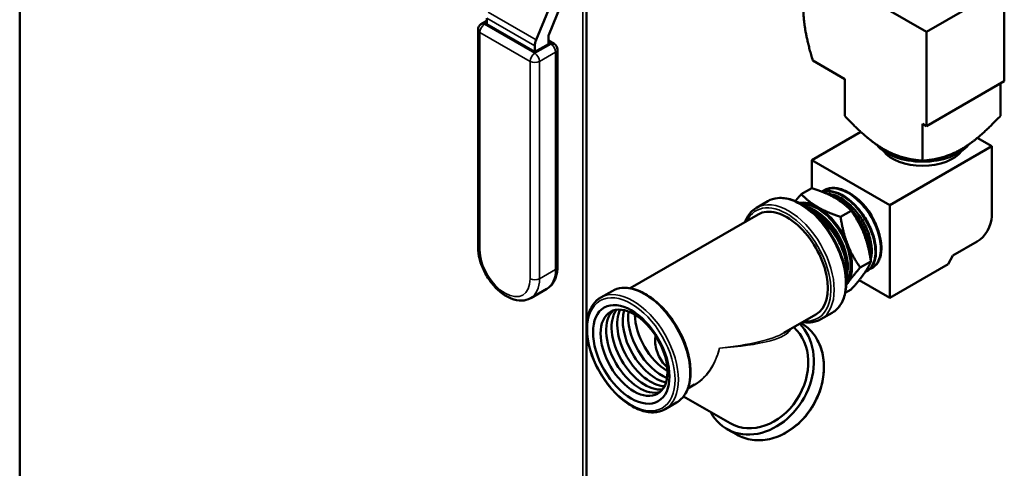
# Model space of a CAD drawing. Header units: inches. Extents: x 0 to 136, y 2 to 86.
# Tile 115 of 160: x 117.63 to 126.58, y 40.45 to 44.53. Entities that reach past the tile are written whole.
import ezdxf

# ---------------------------------------------------------------- set-up
doc = ezdxf.new("R2010")
doc.units = ezdxf.units.IN
doc.header["$LTSCALE"] = 4
doc.header["$MEASUREMENT"] = 0
doc.layers.add('Visible (ANSI)', color=7, linetype='Continuous', lineweight=50)
doc.layers.add('Visible Narrow (ANSI)', color=7, linetype='Continuous', lineweight=35)

msp = doc.modelspace()

# ---------------------------------------------------------------- linework, layer by layer
at = {"layer": 'Visible (ANSI)'}
for p, q in [((117.6337, 29.576), (117.6337, 68.9718)), ((122.7809, 45.2786), (122.7809, 32.8901)), ((122.3244, 44.3437), (122.5811, 44.9676)), ((122.6741, 44.962), (122.4387, 44.3899)), ((125.8699, 44.4161), (125.1274, 44.8448)), ((125.8699, 44.4161), (126.577, 44.8243)), ((126.577, 44.8243), (126.577, 43.967)), ((121.8778, 44.4845), (121.8778, 44.5405)), ((121.8266, 44.4875), (121.8778, 44.5171)), ((122.3126, 44.2335), (121.8778, 44.4845)), ((121.7966, 42.4611), (121.7966, 44.4356)), ((122.4376, 44.3849), (122.4376, 44.3056)), ((125.8699, 43.5588), (125.8699, 44.4161)), ((122.4376, 44.3056), (122.3126, 44.2335)), ((122.3126, 44.2335), (122.3126, 44.2894)), ((122.4888, 44.3086), (122.4376, 44.3382)), ((122.5188, 42.2821), (122.5188, 44.2566)), ((125.1274, 43.9874), (124.8372, 44.155)), ((125.1274, 43.9874), (125.1274, 43.6523)), ((126.577, 43.967), (125.8699, 43.5588)), ((126.5416, 43.9466), (126.5416, 43.6523)), ((125.8345, 43.5792), (125.8345, 43.2441)), ((125.8699, 43.5588), (125.8345, 43.5792)), ((125.2743, 43.5072), (124.829, 43.2501)), ((126.4624, 43.3767), (125.5361, 42.8419)), ((126.4624, 43.3767), (126.3317, 43.4522)), ((126.4624, 42.7398), (126.4624, 43.3767)), ((124.829, 43.2501), (124.829, 42.9971)), ((125.5361, 42.8419), (124.829, 43.2501)), ((124.7331, 42.9417), (124.8294, 42.9973)), ((124.9458, 42.9802), (124.9401, 42.9772)), ((124.9863, 42.9447), (124.9603, 42.9483)), ((124.4292, 42.8783), (124.3256, 42.8185)), ((125.5361, 42.8419), (125.5361, 42.0009)), ((124.3402, 42.7577), (123.1784, 42.0869)), ((124.829, 42.7879), (124.829, 42.7879)), ((125.0903, 42.7355), (125.1866, 42.7911)), ((126.1107, 42.3836), (126.3299, 42.5102)), ((125.2689, 42.2751), (125.3652, 42.3307)), ((125.5361, 42.0009), (126.0665, 42.3071)), ((126.0665, 42.3071), (126.1107, 42.3836)), ((125.1491, 42.2502), (125.1491, 42.2502)), ((125.1494, 42.2608), (125.1494, 42.2608)), ((125.3357, 42.2458), (125.3302, 42.2423)), ((125.3851, 42.2769), (125.3796, 42.2734)), ((125.5361, 42.0009), (125.2589, 42.1609)), ((122.2758, 41.9982), (122.422, 42.0826)), ((123.015, 42.0618), (122.9114, 42.002)), ((125.1323, 42.0453), (125.1866, 42.0766)), ((125.0142, 41.8651), (124.9106, 41.8053)), ((124.8652, 41.8483), (124.5747, 41.6806)), ((123.7636, 41.2123), (123.7034, 41.1775)), ((124.0877, 40.8602), (123.6635, 41.1045)), ((123.6, 41.0486), (123.4964, 40.9888)), ((124.1462, 40.7573), (124.0578, 40.8082))]:
    msp.add_line(p, q, dxfattribs=at)
for centre, start, end in [((121.8566, 44.4356), 120, 180), ((122.4588, 44.2566), 0, 60)]:
    msp.add_arc(centre, 0.06, start, end, dxfattribs=at)
for centre, major_axis, ratio, start_param, end_param in [((122.4447, 44.389), (0.005, 0.00866), 0.57735, 1.79893, 2.356194), ((122.3904, 44.3343), (0.055, 0.0953), 0.57735, 1.79893, 2.356194), ((125.8345, 43.5021), (-0.4589, 0), 0.57735, 0.436144, 2.705449), ((125.8345, 43.4224), (-0.387, 0), 0.57735, 0.401205, 2.740388), ((125.0609, 42.5675), (0.21, -0.3637), 0.57735, 0.734323, 2.700773), ((125.1826, 42.6378), (0.1881, -0.3258), 0.57735, 1.324206, 2.317032), ((124.6027, 42.303), (0.2625, -0.4547), 0.57735, 0, 3.141593), ((124.8841, 42.4654), (-0.2188, 0.3789), 0.57735, 5.497787, 6.087167), ((124.8841, 42.4654), (-0.21, 0.3637), 0.57735, 3.406481, 6.018297), ((124.8588, 42.4508), (-0.21, 0.3637), 0.57735, 3.604528, 5.82025), ((124.8841, 42.4654), (-0.2188, 0.3789), 0.57735, 4.45059, 5.497787), ((126.3299, 42.6633), (0.0937, 0.1624), 0.57735, 3.926991, 5.497787), ((125.0623, 42.5683), (-0.2094, 0.3627), 0.57735, 3.864657, 4.446824), ((124.8841, 42.4654), (0.2188, -0.3789), 0.57735, 0.261799, 1.308997), ((125.1826, 42.6378), (0.1881, -0.3258), 0.57735, 0.970199, 0.971569), ((124.8574, 42.45), (0.2094, -0.3627), 0.57735, 0.483248, 0.961201), ((124.8841, 42.4654), (0.2188, -0.3789), 0.57735, 0.196018, 0.261799), ((123.2638, 41.53), (0.2148, -0.372), 0.57735, 3.258748, 6.16603), ((123.314, 41.559), (0.2148, -0.372), 0.57735, 3.377551, 6.047227), ((123.3643, 41.588), (0.2148, -0.372), 0.57735, 3.499871, 5.924907), ((123.4145, 41.6169), (-0.2148, 0.372), 0.57735, 0.486517, 2.655076), ((123.4647, 41.6459), (-0.2148, 0.372), 0.57735, 0.624186, 2.517406), ((123.5187, 41.6772), (-0.21, 0.3637), 0.57735, 0.790478, 2.351115), ((124.3498, 41.3151), (-0.292, -0.5069), 0.795479, 5.826311, 9.21785), ((124.3498, 41.3151), (-0.262, -0.4549), 0.795479, 0, 2.98661), ((123.6199, 41.7355), (-1.0216, -0.0244), 0.211008, 2.772708, 2.772767), ((124.2238, 41.3878), (0.1403, 0.2434), 0.795499, 6.04807, 6.048075)]:
    msp.add_ellipse(centre, major_axis=major_axis, ratio=ratio, start_param=start_param, end_param=end_param, dxfattribs=at)
for centre, major_axis in [((123.1885, 41.4865), (0.2455, -0.4252)), ((123.2136, 41.501), (0.2148, -0.372))]:
    msp.add_ellipse(centre, major_axis=major_axis, ratio=0.57735, dxfattribs=at)
for points, weights in [([(124.8372, 44.155), (124.7527, 44.443), (124.7527, 44.6121)], [3.15202541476, 3.80483125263, 3.80483125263]), ([(125.481, 43.3506), (125.3345, 43.4351), (125.1274, 43.6523)], [3.80483125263, 3.80483125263, 3.15202541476]), ([(126.5416, 43.6523), (126.3345, 43.4351), (126.1881, 43.3506)], [1.64540365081, 1.98617790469, 1.98617790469]), ([(125.8345, 43.2441), (125.6274, 43.266), (125.481, 43.3506)], [3.15202541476, 3.80483125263, 3.80483125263]), ([(126.1881, 43.3506), (126.0416, 43.266), (125.8345, 43.2441)], [1.98617790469, 1.98617790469, 1.64540365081]), ([(124.6776, 42.8779), (124.7021, 42.9072), (124.7331, 42.9417)], [1.46228999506, 1.43657764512, 1.39426173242]), ([(124.8841, 42.8226), (124.8012, 42.8705), (124.7331, 42.9417)], [1.50210825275, 1.50210825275, 1.39426173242]), ([(125.0356, 42.9101), (124.9527, 42.958), (124.8294, 42.9973)], [1.50210825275, 1.50210825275, 1.39426173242]), ([(125.1866, 42.7911), (125.1185, 42.8623), (125.0356, 42.9101)], [1.39426173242, 1.50210825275, 1.50210825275]), ([(125.0903, 42.7355), (124.967, 42.7748), (124.8841, 42.8226)], [1.39426173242, 1.50210825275, 1.50210825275]), ([(125.3035, 42.5768), (125.2621, 42.6837), (125.1866, 42.7911)], [1.50210825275, 1.50210825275, 1.39426173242]), ([(125.0903, 42.7355), (125.1105, 42.5962), (125.152, 42.4894)], [1.39426173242, 1.50210825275, 1.50210825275]), ([(125.3652, 42.3307), (125.345, 42.47), (125.3035, 42.5768)], [1.39426173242, 1.50210825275, 1.50210825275]), ([(125.152, 42.4894), (125.1934, 42.3825), (125.2689, 42.2751)], [1.50210825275, 1.50210825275, 1.39426173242]), ([(125.3035, 42.2196), (125.345, 42.2786), (125.3652, 42.3307)], [1.50210825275, 1.50210825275, 1.39426173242]), ([(125.2689, 42.2751), (125.1934, 42.1911), (125.152, 42.1321)], [1.39426173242, 1.50210825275, 1.50210825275]), ([(125.1866, 42.0766), (125.2621, 42.1607), (125.3035, 42.2196)], [1.39426173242, 1.50210825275, 1.50210825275]), ([(125.152, 42.1321), (125.1463, 42.1241), (125.1411, 42.1163)], [1.50210825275, 1.50210825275, 1.50010217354])]:
    msp.add_rational_spline(points, weights, degree=2, dxfattribs=at)
for points in [[(124.9208, 42.9649), (124.9419, 42.9806), (124.9668, 42.9905), (124.9942, 42.994)], [(124.9245, 42.9634), (124.9505, 42.9696), (124.9792, 42.9698), (125.0093, 42.9638)], [(124.9942, 42.994), (125.0379, 42.9995), (125.088, 42.9887), (125.1386, 42.963)], [(125.0093, 42.9638), (125.058, 42.9541), (125.1104, 42.9282), (125.1602, 42.8893)], [(125.1386, 42.963), (125.1892, 42.9373), (125.2401, 42.8968), (125.2854, 42.8465)], [(125.1602, 42.8893), (125.21, 42.8504), (125.2572, 42.7987), (125.2961, 42.7406)], [(125.188, 42.8661), (125.1881, 42.866), (125.1882, 42.8659), (125.1882, 42.8659)], [(125.2373, 42.8944), (125.2375, 42.8942), (125.2376, 42.8941), (125.2378, 42.894)], [(125.2854, 42.8465), (125.3307, 42.7962), (125.3702, 42.7363), (125.3992, 42.6741)], [(125.2961, 42.7406), (125.3351, 42.6825), (125.3657, 42.6181), (125.3844, 42.5554)], [(125.3992, 42.6741), (125.4283, 42.6119), (125.4469, 42.5476), (125.4529, 42.4891)], [(125.3844, 42.5554), (125.4031, 42.4926), (125.4099, 42.4317), (125.404, 42.3801)], [(125.396, 42.5097), (125.396, 42.5095), (125.396, 42.5094), (125.3961, 42.5092)], [(125.4529, 42.4891), (125.4588, 42.4306), (125.4522, 42.3782), (125.434, 42.3381)], [(125.404, 42.3801), (125.3982, 42.3285), (125.3799, 42.2863), (125.3514, 42.2589)], [(125.434, 42.3381), (125.4171, 42.301), (125.3902, 42.2746), (125.3563, 42.2619)], [(125.3514, 42.2589), (125.34, 42.248), (125.3271, 42.2394), (125.3129, 42.2332)]]:
    msp.add_open_spline(points, degree=3, dxfattribs=at)
for points, knots in [([(125.3357, 42.2458), (125.3396, 42.2482), (125.3434, 42.2509), (125.347, 42.2537), (125.3521, 42.2578), (125.357, 42.2623), (125.3616, 42.2671), (125.3707, 42.2768), (125.3787, 42.2881), (125.3856, 42.301), (125.389, 42.3074), (125.3921, 42.3143), (125.3948, 42.3214), (125.3976, 42.3285), (125.4, 42.3359), (125.4021, 42.3436), (125.4062, 42.359), (125.409, 42.3756), (125.4104, 42.3934), (125.4112, 42.4023), (125.4115, 42.4115), (125.4115, 42.4208), (125.4115, 42.4302), (125.4112, 42.4397), (125.4105, 42.4493), (125.4091, 42.4687), (125.4064, 42.4887), (125.4022, 42.5093), (125.4001, 42.5197), (125.3976, 42.5302), (125.3949, 42.5406), (125.3921, 42.5511), (125.389, 42.5616), (125.3856, 42.5721), (125.3788, 42.5931), (125.3708, 42.6142), (125.3614, 42.6354), (125.3567, 42.646), (125.3517, 42.6566), (125.3465, 42.667), (125.3412, 42.6774), (125.3357, 42.6877), (125.33, 42.6979), (125.3185, 42.7182), (125.3059, 42.738), (125.2924, 42.7572), (125.2856, 42.7669), (125.2786, 42.7763), (125.2715, 42.7855), (125.2643, 42.7947), (125.257, 42.8036), (125.2495, 42.8122), (125.2346, 42.8295), (125.219, 42.8457), (125.2027, 42.8608), (125.1946, 42.8684), (125.1863, 42.8756), (125.178, 42.8825), (125.1697, 42.8894), (125.1614, 42.8958), (125.153, 42.902), (125.1363, 42.9142), (125.1193, 42.925), (125.1022, 42.9342), (125.0936, 42.9389), (125.085, 42.9431), (125.0765, 42.9469), (125.068, 42.9506), (125.0596, 42.954), (125.0512, 42.9569), (125.0345, 42.9627), (125.018, 42.9668), (125.0019, 42.9691), (124.9938, 42.9702), (124.9858, 42.9709), (124.978, 42.9712), (124.9702, 42.9714), (124.9626, 42.9712), (124.9552, 42.9706), (124.9438, 42.9695), (124.9328, 42.9675), (124.9222, 42.9643)], [0.82480746, 0.82480746, 0.82480746, 0.82480746, 0.82617187, 0.82617187, 0.82617187, 0.828125, 0.828125, 0.828125, 0.83203125, 0.83203125, 0.83203125, 0.83398437, 0.83398437, 0.83398437, 0.8359375, 0.8359375, 0.8359375, 0.83984375, 0.83984375, 0.83984375, 0.84179687, 0.84179687, 0.84179687, 0.84375, 0.84375, 0.84375, 0.84765625, 0.84765625, 0.84765625, 0.84960937, 0.84960937, 0.84960937, 0.8515625, 0.8515625, 0.8515625, 0.85546875, 0.85546875, 0.85546875, 0.85742187, 0.85742187, 0.85742187, 0.859375, 0.859375, 0.859375, 0.86328125, 0.86328125, 0.86328125, 0.86523437, 0.86523437, 0.86523437, 0.8671875, 0.8671875, 0.8671875, 0.87109375, 0.87109375, 0.87109375, 0.87304687, 0.87304687, 0.87304687, 0.875, 0.875, 0.875, 0.87890625, 0.87890625, 0.87890625, 0.88085937, 0.88085937, 0.88085937, 0.8828125, 0.8828125, 0.8828125, 0.88671875, 0.88671875, 0.88671875, 0.88867187, 0.88867187, 0.88867187, 0.890625, 0.890625, 0.890625, 0.89362922, 0.89362922, 0.89362922, 0.89362922]), ([(125.3851, 42.2769), (125.3947, 42.2829), (125.4036, 42.2903), (125.4116, 42.2989), (125.4162, 42.3039), (125.4205, 42.3092), (125.4245, 42.315), (125.4284, 42.3207), (125.4321, 42.3268), (125.4354, 42.3333), (125.4421, 42.3461), (125.4475, 42.3604), (125.4516, 42.376), (125.4536, 42.3838), (125.4553, 42.392), (125.4566, 42.4004), (125.458, 42.4088), (125.459, 42.4175), (125.4596, 42.4263), (125.4609, 42.4441), (125.4608, 42.4627), (125.4592, 42.4822), (125.4584, 42.492), (125.4573, 42.502), (125.4558, 42.5121), (125.4544, 42.5222), (125.4526, 42.5324), (125.4504, 42.5427), (125.4461, 42.5633), (125.4404, 42.5841), (125.4334, 42.6053), (125.4299, 42.6159), (125.4261, 42.6266), (125.4219, 42.6372), (125.4177, 42.6478), (125.4133, 42.6584), (125.4086, 42.6689), (125.3991, 42.6898), (125.3885, 42.7105), (125.3768, 42.7309), (125.3709, 42.7411), (125.3648, 42.7512), (125.3584, 42.7611), (125.352, 42.7711), (125.3454, 42.7807), (125.3386, 42.7902), (125.325, 42.8092), (125.3107, 42.8273), (125.2955, 42.8445), (125.2879, 42.8531), (125.2801, 42.8615), (125.2722, 42.8695), (125.2643, 42.8776), (125.2563, 42.8853), (125.2482, 42.8927), (125.2321, 42.9074), (125.2155, 42.9209), (125.1986, 42.9329), (125.1901, 42.9389), (125.1815, 42.9446), (125.173, 42.9499), (125.1644, 42.9551), (125.1559, 42.96), (125.1474, 42.9644), (125.1304, 42.9732), (125.1135, 42.9804), (125.0968, 42.9859), (125.0884, 42.9886), (125.08, 42.9909), (125.0717, 42.9928), (125.0635, 42.9946), (125.0554, 42.996), (125.0474, 42.9969), (125.0315, 42.9988), (125.0161, 42.9989), (125.0013, 42.9971), (124.9939, 42.9963), (124.9867, 42.9949), (124.9797, 42.9931), (124.9726, 42.9914), (124.9659, 42.9891), (124.9593, 42.9865), (124.9547, 42.9846), (124.9502, 42.9825), (124.9458, 42.9802)], [0.68016759, 0.68016759, 0.68016759, 0.68016759, 0.68359375, 0.68359375, 0.68359375, 0.68554687, 0.68554687, 0.68554687, 0.6875, 0.6875, 0.6875, 0.69140625, 0.69140625, 0.69140625, 0.69335937, 0.69335937, 0.69335937, 0.6953125, 0.6953125, 0.6953125, 0.69921875, 0.69921875, 0.69921875, 0.70117187, 0.70117187, 0.70117187, 0.703125, 0.703125, 0.703125, 0.70703125, 0.70703125, 0.70703125, 0.70898437, 0.70898437, 0.70898437, 0.7109375, 0.7109375, 0.7109375, 0.71484375, 0.71484375, 0.71484375, 0.71679687, 0.71679687, 0.71679687, 0.71875, 0.71875, 0.71875, 0.72265625, 0.72265625, 0.72265625, 0.72460937, 0.72460937, 0.72460937, 0.7265625, 0.7265625, 0.7265625, 0.73046875, 0.73046875, 0.73046875, 0.73242187, 0.73242187, 0.73242187, 0.734375, 0.734375, 0.734375, 0.73828125, 0.73828125, 0.73828125, 0.74023437, 0.74023437, 0.74023437, 0.7421875, 0.7421875, 0.7421875, 0.74609375, 0.74609375, 0.74609375, 0.74804687, 0.74804687, 0.74804687, 0.75, 0.75, 0.75, 0.75137978, 0.75137978, 0.75137978, 0.75137978]), ([(125.3627, 42.347), (125.3638, 42.3505), (125.3648, 42.3541), (125.374, 42.391), (125.3759, 42.4297), (125.3686, 42.4934), (125.3643, 42.5158), (125.3526, 42.5609), (125.3453, 42.5833), (125.3179, 42.6528), (125.2931, 42.699), (125.2493, 42.7621), (125.2343, 42.7814), (125.1846, 42.8381), (125.1477, 42.8706), (125.0718, 42.9199), (125.0335, 42.9362), (124.9935, 42.9437), (124.9899, 42.9443), (124.9863, 42.9447)], [-6.629159, -6.629159, -6.629159, -6.629159, -6.587314, -6.587314, -6.20431, -6.20431, -6.005377, -6.005377, -5.812702, -5.812702, -5.40714, -5.40714, -5.21525, -5.21525, -4.80648, -4.80648, -4.398826, -4.398826, -4.357788, -4.357788, -4.357788, -4.357788]), ([(125.0142, 41.8651), (125.0455, 41.8831), (125.0719, 41.9093), (125.1133, 41.9756), (125.1277, 42.0162), (125.1433, 42.1085), (125.1438, 42.1606), (125.1305, 42.2703), (125.1166, 42.3278), (125.0761, 42.4422), (125.0494, 42.499), (124.9861, 42.6065), (124.9495, 42.6571), (124.8697, 42.7471), (124.8265, 42.7866), (124.7377, 42.8503), (124.692, 42.8745), (124.6026, 42.9045), (124.5589, 42.9104), (124.4861, 42.9032), (124.4559, 42.8937), (124.4292, 42.8783)], [0.735157, 0.735157, 0.735157, 0.735157, 1.033421, 1.033421, 1.345123, 1.345123, 1.669908, 1.669908, 1.996095, 1.996095, 2.32123, 2.32123, 2.645934, 2.645934, 2.971154, 2.971154, 3.297409, 3.297409, 3.621599, 3.621599, 3.87675, 3.87675, 3.87675, 3.87675]), ([(124.2222, 42.6895), (124.2274, 42.7035), (124.2335, 42.7168), (124.26, 42.765), (124.2867, 42.7942), (124.3211, 42.8158), (124.3233, 42.8172), (124.3256, 42.8185)], [1.9608031, 1.9608031, 1.9608031, 1.9608031, 2.0705019, 2.0705019, 2.3845661, 2.3845661, 2.4064352, 2.4064352, 2.4064352, 2.4064352]), ([(125.149, 42.3415), (125.1456, 42.3619), (125.1409, 42.3825), (125.1349, 42.4033), (125.1289, 42.4242), (125.1216, 42.4452), (125.113, 42.4664), (125.1044, 42.4876), (125.0946, 42.5085), (125.0839, 42.529), (125.0731, 42.5495), (125.0613, 42.5696), (125.0484, 42.5893), (125.0355, 42.609), (125.0217, 42.6278), (125.0073, 42.6457), (124.9929, 42.6635), (124.9777, 42.6804), (124.9619, 42.6963), (124.946, 42.7123), (124.9298, 42.7269), (124.9133, 42.7401), (124.8968, 42.7533), (124.88, 42.7651), (124.863, 42.7754), (124.8544, 42.7806), (124.8459, 42.7854), (124.8374, 42.7898), (124.8289, 42.7941), (124.8204, 42.7981), (124.8121, 42.8016), (124.807, 42.8037), (124.8019, 42.8057), (124.7969, 42.8075)], [0, 0, 0, 0, 0.00390625, 0.00390625, 0.00390625, 0.0078125, 0.0078125, 0.0078125, 0.01171875, 0.01171875, 0.01171875, 0.015625, 0.015625, 0.015625, 0.01953125, 0.01953125, 0.01953125, 0.0234375, 0.0234375, 0.0234375, 0.02734375, 0.02734375, 0.02734375, 0.03125, 0.03125, 0.03125, 0.03320312, 0.03320312, 0.03320312, 0.03515625, 0.03515625, 0.03515625, 0.0363353, 0.0363353, 0.0363353, 0.0363353]), ([(124.8115, 42.7961), (124.8276, 42.7891), (124.8438, 42.7805), (124.86, 42.7705), (124.8685, 42.7653), (124.877, 42.7596), (124.8855, 42.7536), (124.894, 42.7476), (124.9023, 42.7412), (124.9106, 42.7345), (124.927, 42.7212), (124.9431, 42.7065), (124.9588, 42.6906), (124.9745, 42.6746), (124.9898, 42.6573), (125.0042, 42.6393), (125.0186, 42.6213), (125.0321, 42.6026), (125.0448, 42.5829), (125.0575, 42.5633), (125.0695, 42.5428), (125.0801, 42.5222), (125.0908, 42.5017), (125.1004, 42.4808), (125.1088, 42.4598), (125.1172, 42.4388), (125.1245, 42.4174), (125.1303, 42.3965), (125.1362, 42.3756), (125.1407, 42.3551), (125.1439, 42.335), (125.1471, 42.3149), (125.1489, 42.295), (125.1494, 42.2762), (125.1498, 42.2575), (125.1489, 42.2396), (125.1466, 42.2226), (125.145, 42.2109), (125.1427, 42.1996), (125.1398, 42.189)], [0.94938151, 0.94938151, 0.94938151, 0.94938151, 0.953125, 0.953125, 0.953125, 0.95507812, 0.95507812, 0.95507812, 0.95703125, 0.95703125, 0.95703125, 0.9609375, 0.9609375, 0.9609375, 0.96484375, 0.96484375, 0.96484375, 0.96875, 0.96875, 0.96875, 0.97265625, 0.97265625, 0.97265625, 0.9765625, 0.9765625, 0.9765625, 0.98046875, 0.98046875, 0.98046875, 0.984375, 0.984375, 0.984375, 0.98828125, 0.98828125, 0.98828125, 0.9921875, 0.9921875, 0.9921875, 0.99488113, 0.99488113, 0.99488113, 0.99488113]), ([(124.8811, 42.7327), (124.9204, 42.7058), (124.9561, 42.6722), (125.0219, 42.5963), (125.0523, 42.5511), (125.089, 42.4809), (125.0995, 42.4577), (125.1286, 42.3821), (125.1392, 42.3337), (125.1459, 42.2606), (125.1451, 42.2316), (125.1402, 42.2024), (125.1397, 42.1996), (125.1391, 42.1969)], [-1.812978, -1.812978, -1.812978, -1.812978, -1.493902, -1.493902, -1.136661, -1.136661, -0.964204, -0.964204, -0.577167, -0.577167, -0.289787, -0.289787, -0.259336, -0.259336, -0.259336, -0.259336]), ([(125.361, 42.3577), (125.3617, 42.364), (125.3621, 42.3704), (125.3623, 42.377), (125.3627, 42.3861), (125.3627, 42.3956), (125.3623, 42.4051), (125.3616, 42.4243), (125.3595, 42.4439), (125.3561, 42.4642), (125.3544, 42.4743), (125.3523, 42.4846), (125.3499, 42.495), (125.3475, 42.5054), (125.3447, 42.516), (125.3416, 42.5265), (125.3354, 42.5477), (125.328, 42.5687), (125.3193, 42.5898)], [0.98492098, 0.98492098, 0.98492098, 0.98492098, 0.98632812, 0.98632812, 0.98632812, 0.98828125, 0.98828125, 0.98828125, 0.9921875, 0.9921875, 0.9921875, 0.99414062, 0.99414062, 0.99414062, 0.99609375, 0.99609375, 0.99609375, 1, 1, 1, 1]), ([(121.7966, 42.4611), (121.7966, 42.4247), (121.802, 42.3868), (121.8221, 42.3107), (121.8368, 42.2726), (121.8737, 42.1998), (121.8958, 42.1651), (121.9456, 42.102), (121.9732, 42.0736), (122.0325, 42.0259), (122.0641, 42.0066), (122.1284, 41.9808), (122.1613, 41.9739), (122.2213, 41.9762), (122.2485, 41.9831), (122.2736, 41.9969), (122.2747, 41.9975), (122.2758, 41.9982)], [6.283185, 6.283185, 6.283185, 6.283185, 6.628862, 6.628862, 6.973937, 6.973937, 7.315827, 7.315827, 7.658706, 7.658706, 8.005452, 8.005452, 8.34299, 8.34299, 8.626052, 8.626052, 8.63938, 8.63938, 8.63938, 8.63938]), ([(122.5188, 42.2821), (122.5188, 42.2656), (122.5177, 42.2495), (122.513, 42.218), (122.5095, 42.2027), (122.4996, 42.1735), (122.4933, 42.1595), (122.4778, 42.1333), (122.4686, 42.1211), (122.4473, 42.0996), (122.4352, 42.0901), (122.422, 42.0826)], [3.1415927, 3.1415927, 3.1415927, 3.1415927, 3.2986723, 3.2986723, 3.4557519, 3.4557519, 3.6128316, 3.6128316, 3.7699112, 3.7699112, 3.9269908, 3.9269908, 3.9269908, 3.9269908]), ([(125.3235, 42.2496), (125.3263, 42.2534), (125.329, 42.2573), (125.3315, 42.2615), (125.3347, 42.2667), (125.3376, 42.2722), (125.3403, 42.2779)], [0.975224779, 0.975224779, 0.975224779, 0.975224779, 0.9765625, 0.9765625, 0.9765625, 0.978252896, 0.978252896, 0.978252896, 0.978252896]), ([(123.6, 41.0486), (123.6312, 41.0666), (123.6577, 41.0928), (123.699, 41.1591), (123.7135, 41.1997), (123.7291, 41.292), (123.7296, 41.3442), (123.7163, 41.4538), (123.7024, 41.5113), (123.6618, 41.6257), (123.6352, 41.6825), (123.5719, 41.79), (123.5353, 41.8406), (123.4554, 41.9306), (123.4123, 41.9701), (123.3234, 42.0338), (123.2778, 42.058), (123.1884, 42.088), (123.1446, 42.0939), (123.0719, 42.0867), (123.0417, 42.0773), (123.015, 42.0618)], [0.735157, 0.735157, 0.735157, 0.735157, 1.033421, 1.033421, 1.345123, 1.345123, 1.669908, 1.669908, 1.996095, 1.996095, 2.32123, 2.32123, 2.645934, 2.645934, 2.971154, 2.971154, 3.297409, 3.297409, 3.621599, 3.621599, 3.87675, 3.87675, 3.87675, 3.87675]), ([(123.4964, 40.9888), (123.4652, 40.9707), (123.4293, 40.9609), (123.3512, 40.9582), (123.3088, 40.966), (123.2211, 40.9987), (123.1756, 41.0243), (123.0873, 41.0907), (123.0445, 41.1314), (122.9657, 41.2238), (122.9298, 41.2752), (122.8684, 41.3838), (122.8429, 41.4408), (122.8048, 41.555), (122.7922, 41.6121), (122.7815, 41.7209), (122.7834, 41.7725), (122.8021, 41.8649), (122.8188, 41.9058), (122.8615, 41.9652), (122.8847, 41.9866), (122.9114, 42.002)], [5.548028, 5.548028, 5.548028, 5.548028, 5.846291, 5.846291, 6.157993, 6.157993, 6.482779, 6.482779, 6.808965, 6.808965, 7.1341, 7.1341, 7.458805, 7.458805, 7.784024, 7.784024, 8.110279, 8.110279, 8.434469, 8.434469, 8.68962, 8.68962, 8.68962, 8.68962]), ([(124.1462, 40.7573), (124.1892, 40.7325), (124.2371, 40.7163), (124.3381, 40.7025), (124.3912, 40.7051), (124.4975, 40.7287), (124.5508, 40.75), (124.6518, 40.8092), (124.6995, 40.8473), (124.7847, 40.9363), (124.822, 40.9873), (124.8823, 41.0969), (124.9054, 41.1556), (124.9348, 41.2747), (124.9411, 41.3352), (124.9363, 41.4517), (124.9253, 41.5078), (124.8868, 41.6095), (124.8594, 41.6552), (124.7978, 41.7244), (124.766, 41.7504), (124.7309, 41.7707)], [1.536106, 1.536106, 1.536106, 1.536106, 1.849474, 1.849474, 2.165296, 2.165296, 2.485338, 2.485338, 2.807871, 2.807871, 3.131234, 3.131234, 3.45474, 3.45474, 3.778039, 3.778039, 4.100324, 4.100324, 4.419754, 4.419754, 4.675858, 4.675858, 4.675858, 4.675858]), ([(124.9106, 41.8053), (124.8977, 41.7978), (124.8839, 41.7917), (124.8551, 41.7824), (124.8401, 41.7792), (124.8091, 41.7758), (124.7931, 41.7755), (124.7671, 41.7773), (124.7572, 41.7785), (124.7472, 41.7802)], [5.5480278, 5.5480278, 5.5480278, 5.5480278, 5.6717841, 5.6717841, 5.7955404, 5.7955404, 5.9192967, 5.9192967, 5.9936599, 5.9936599, 5.9936599, 5.9936599]), ([(123.515, 41.3714), (123.4969, 41.3866), (123.4801, 41.4047), (123.4394, 41.4625), (123.4204, 41.5076), (123.4076, 41.5736), (123.4053, 41.597), (123.4065, 41.6322), (123.4077, 41.6441), (123.4097, 41.6556)], [9.0525483, 9.0525483, 9.0525483, 9.0525483, 9.2612772, 9.2612772, 9.636334, 9.636334, 9.8096308, 9.8096308, 9.8991277, 9.8991277, 9.8991277, 9.8991277])]:
    msp.add_open_spline(points, degree=3, knots=knots, dxfattribs=at)
at = {"layer": 'Visible Narrow (ANSI)'}
for p, q in [((122.7477, 32.8438), (122.7477, 45.2594)), ((122.3126, 44.2894), (121.8778, 44.5405)), ((121.8895, 44.5948), (122.3244, 44.3437)), ((121.8778, 44.4968), (121.8566, 44.4845)), ((121.8566, 44.4845), (122.3126, 44.2212)), ((122.2702, 44.1477), (121.8141, 44.4111)), ((121.8141, 44.4111), (121.8141, 42.4366)), ((122.3126, 44.2212), (122.4588, 44.3056)), ((122.4588, 44.3056), (122.4376, 44.3179)), ((122.5013, 44.2321), (122.3551, 44.1477)), ((122.5013, 42.2577), (122.5013, 44.2321)), ((122.2702, 42.1733), (122.2702, 44.1477)), ((122.3551, 44.1477), (122.3551, 42.1733)), ((122.3551, 42.1733), (122.5013, 42.2577))]:
    msp.add_line(p, q, dxfattribs=at)
for centre, major_axis, ratio, start_param, end_param in [((121.8566, 44.4356), (0.03, 0.052), 0.57735, 0.785398, 2.356194), ((121.8566, 44.4356), (-0.03, 0.052), 0.57735, 5.497787, 6.283185), ((121.8566, 44.4356), (-0.06, 0), 0.57735, 0, 0.785398), ((122.4588, 44.2566), (0.03, 0.052), 0.57735, 0, 0.785398), ((122.4588, 44.2566), (0.03, -0.052), 0.57735, 0.785398, 2.356194), ((122.3126, 44.1722), (-0.03, -0.052), 0.57735, 3.926991, 5.497787), ((122.3126, 44.1722), (-0.03, 0.052), 0.57735, 3.926991, 5.497787), ((122.4588, 44.2566), (0.06, 0), 0.57735, 5.497787, 6.283185), ((122.3126, 44.1722), (0.06, 0), 0.57735, 3.926991, 5.497787), ((124.7217, 42.3717), (0.2925, -0.5066), 0.57735, 0, 3.141593), ((124.6027, 42.303), (-0.2816, 0.4878), 0.57735, 2.770938, 6.65384), ((124.6181, 42.3119), (-0.2925, 0.5066), 0.57735, 3.141593, 6.283185), ((121.8566, 42.4611), (-0.06, 0), 0.57735, 0, 0.785398), ((122.0422, 42.3049), (0.1613, -0.2793), 0.57735, 3.926991, 7.068583), ((122.2308, 42.4138), (0.1913, -0.3313), 0.57735, 0, 0.785398), ((122.4588, 42.2821), (0.06, 0), 0.57735, 5.497787, 6.283185), ((122.3126, 42.1977), (0.06, 0), 0.57735, 3.926991, 5.497787), ((122.0846, 42.3294), (0.1913, -0.3313), 0.57735, 0, 0.785398), ((123.3075, 41.5552), (0.2925, -0.5066), 0.57735, 0, 3.141593), ((123.2039, 41.4954), (-0.2925, 0.5066), 0.57735, 3.141593, 6.283185), ((124.4381, 41.2643), (-0.292, -0.5069), 0.795479, 0, 3.139712), ((123.6199, 41.7355), (-1.0128, 0.0127), 0.199536, 1.948099, 3.094163), ((123.6199, 41.7355), (-1.0216, -0.0244), 0.211008, 1.937142, 2.772708), ((123.6199, 41.7355), (-0.0077, 0.5642), 0.69644, 3.39771, 4.354728), ((123.6199, 41.7355), (0.0133, 0.5651), 0.701902, 3.545572, 4.381209)]:
    msp.add_ellipse(centre, major_axis=major_axis, ratio=ratio, start_param=start_param, end_param=end_param, dxfattribs=at)
msp.add_ellipse((123.1885, 41.4865), major_axis=(0.2816, -0.4878), ratio=0.57735, dxfattribs=at)
for points in [[(125.0741, 42.9878), (125.074, 42.9879), (125.0738, 42.9879), (125.0737, 42.9879)], [(125.193, 42.9387), (125.1733, 42.952), (125.1535, 42.9629), (125.1339, 42.9711)]]:
    msp.add_open_spline(points, degree=3, dxfattribs=at)

doc.saveas('drawing.dxf')
